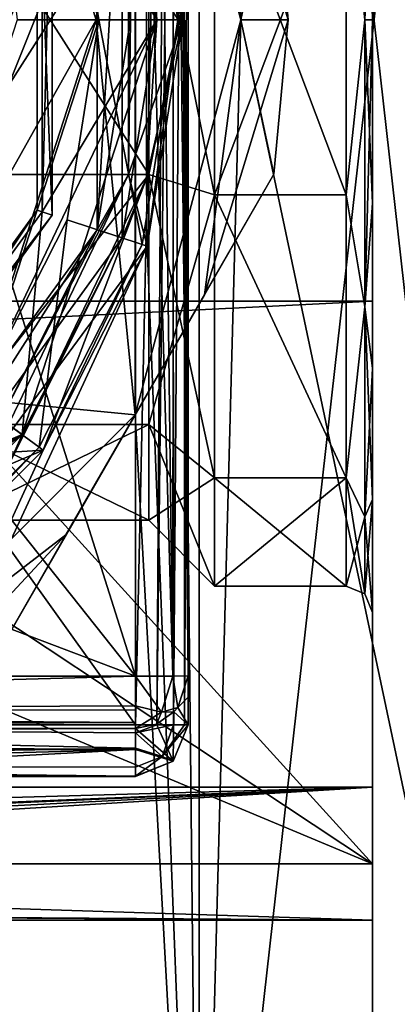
# Model space of a CAD drawing. Header units: millimetres. Extents: x -143 to 143, y -35 to 35.
# Tile 133 of 176: x 86 to 93, y -19 to 0. Entities that reach past the tile are written whole.
import ezdxf

# ---------------------------------------------------------------- set-up
doc = ezdxf.new("R2010")
doc.units = ezdxf.units.MM
doc.header["$LTSCALE"] = 65.185185
for name, color, linetype in [('102', 7, 'CONTINUOUS'), ('103', 7, 'CONTINUOUS'), ('23', 7, 'CONTINUOUS'), ('247', 7, 'CONTINUOUS'), ('248', 7, 'CONTINUOUS'), ('249', 7, 'CONTINUOUS'), ('250', 7, 'CONTINUOUS'), ('253', 7, 'CONTINUOUS'), ('254', 7, 'CONTINUOUS'), ('255', 7, 'CONTINUOUS'), ('256', 7, 'CONTINUOUS'), ('259', 7, 'CONTINUOUS'), ('291', 7, 'CONTINUOUS'), ('32', 7, 'CONTINUOUS'), ('327', 7, 'CONTINUOUS'), ('328', 7, 'CONTINUOUS'), ('329', 7, 'CONTINUOUS'), ('330', 7, 'CONTINUOUS'), ('333', 7, 'CONTINUOUS'), ('334', 7, 'CONTINUOUS'), ('357', 7, 'CONTINUOUS'), ('374', 7, 'CONTINUOUS'), ('378', 7, 'CONTINUOUS'), ('402', 7, 'CONTINUOUS'), ('410', 7, 'CONTINUOUS'), ('485', 7, 'CONTINUOUS'), ('486', 7, 'CONTINUOUS'), ('488', 7, 'CONTINUOUS'), ('489', 7, 'CONTINUOUS'), ('490', 7, 'CONTINUOUS'), ('492', 7, 'CONTINUOUS'), ('493', 7, 'CONTINUOUS'), ('494', 7, 'CONTINUOUS'), ('499', 7, 'CONTINUOUS'), ('505', 7, 'CONTINUOUS'), ('506', 7, 'CONTINUOUS'), ('507', 7, 'CONTINUOUS'), ('508', 7, 'CONTINUOUS'), ('509', 7, 'CONTINUOUS'), ('510', 7, 'CONTINUOUS'), ('635', 7, 'CONTINUOUS'), ('638', 7, 'CONTINUOUS'), ('641', 7, 'CONTINUOUS'), ('646', 7, 'CONTINUOUS'), ('647', 7, 'CONTINUOUS'), ('648', 7, 'CONTINUOUS'), ('649', 7, 'CONTINUOUS'), ('659', 7, 'CONTINUOUS'), ('668', 7, 'CONTINUOUS'), ('720', 7, 'CONTINUOUS'), ('721', 7, 'CONTINUOUS'), ('724', 7, 'CONTINUOUS'), ('725', 7, 'CONTINUOUS')]:
    doc.layers.add(name, color=color, linetype=linetype)

msp = doc.modelspace()

# ---------------------------------------------------------------- linework, layer by layer
at = {"layer": '102', "color": 7, "linetype": 'CONTINUOUS', "true_color": 0xe0f2ff}
for points in [[(88, -12.458, -23.9), (63.5, -12.458, -23.9), (63.5, -13.131, -23.64), (88, -12.458, -23.9)], [(88, -12.458, -23.9), (63.5, -13.131, -23.64), (88, -13.023, -23.725), (88, -12.458, -23.9)], [(88, -13.023, -23.725), (63.5, -13.131, -23.64), (88, -13.099, -23.668), (88, -13.023, -23.725)], [(63.5, -13.131, -23.64), (63.5, -13.165, -23.607), (88, -13.099, -23.668), (63.5, -13.131, -23.64)], [(88, -13.099, -23.668), (63.5, -13.165, -23.607), (88, -13.342, -23.367), (88, -13.099, -23.668)], [(63.5, -13.165, -23.607), (63.5, -13.454, -22.994), (88, -13.342, -23.367), (63.5, -13.165, -23.607)], [(88, -13.342, -23.367), (63.5, -13.454, -22.994), (88, -13.454, -22.994), (88, -13.342, -23.367)]]:
    msp.add_3dface(points, dxfattribs=at)
at = {"layer": '103', "color": 7, "linetype": 'CONTINUOUS', "true_color": 0xe0f2ff}
for points in [[(68.843, -13.381, -14.75), (88, -13.381, -14.75), (88, -13.536, -14.762), (68.843, -13.381, -14.75)], [(88, -13.83, -14.856), (68.843, -13.381, -14.75), (88, -13.536, -14.762), (88, -13.83, -14.856)], [(68.843, -13.381, -14.75), (88, -13.83, -14.856), (68.843, -14.144, -15.103), (68.843, -13.381, -14.75)], [(88, -13.83, -14.856), (88, -14.186, -15.156), (68.843, -14.144, -15.103), (88, -13.83, -14.856)], [(88, -14.357, -15.528), (88, -14.368, -15.912), (68.843, -14.144, -15.103), (88, -14.357, -15.528)], [(68.843, -14.144, -15.103), (88, -14.368, -15.912), (78.422, -14.368, -15.912), (68.843, -14.144, -15.103)], [(88, -14.186, -15.156), (88, -14.357, -15.528), (68.843, -14.144, -15.103), (88, -14.186, -15.156)]]:
    msp.add_3dface(points, dxfattribs=at)
at = {"layer": '23', "color": 7, "linetype": 'CONTINUOUS', "true_color": 0xe0f2ff}
for points in [[(68.843, 13.381, -14.75), (88, 13.381, -14.75), (88, -13.381, -14.75), (68.843, 13.381, -14.75)], [(68.843, -13.381, -14.75), (68.843, 13.381, -14.75), (88, -13.381, -14.75), (68.843, -13.381, -14.75)]]:
    msp.add_3dface(points, dxfattribs=at)
at = {"layer": '247', "color": 7, "linetype": 'CONTINUOUS', "true_color": 0xe0f2ff}
for points in [[(88.25, -2.936, 9.035), (84.5, 2.935, 9.035), (88.25, 2.936, 9.035), (88.25, -2.936, 9.035)], [(84.5, -2.935, 9.035), (84.5, 2.935, 9.035), (88.25, -2.936, 9.035), (84.5, -2.935, 9.035)], [(84.5, -7.685, 5.584), (84.5, -2.935, 9.035), (88.25, -2.936, 9.035), (84.5, -7.685, 5.584)], [(88.25, -7.686, 5.584), (84.5, -7.685, 5.584), (88.25, -2.936, 9.035), (88.25, -7.686, 5.584)], [(84.5, -9.5), (84.5, -7.685, 5.584), (88.25, -9.5), (84.5, -9.5)], [(88.25, -9.5), (84.5, -7.685, 5.584), (88.25, -7.686, 5.584), (88.25, -9.5)]]:
    msp.add_3dface(points, dxfattribs=at)
at = {"layer": '248', "color": 7, "linetype": 'CONTINUOUS', "true_color": 0xe0f2ff}
for points in [[(89.5, -3.322, 10.224), (88.25, 2.936, 9.035), (89.5, 3.322, 10.224), (89.5, -3.322, 10.224)], [(88.25, -2.936, 9.035), (88.25, 2.936, 9.035), (89.5, -3.322, 10.224), (88.25, -2.936, 9.035)], [(88.25, -7.686, 5.584), (88.25, -2.936, 9.035), (89.5, -8.697, 6.318), (88.25, -7.686, 5.584)], [(89.5, -8.697, 6.318), (88.25, -2.936, 9.035), (89.5, -3.322, 10.224), (89.5, -8.697, 6.318)], [(88.25, -9.5), (88.25, -7.686, 5.584), (89.5, -10.75), (88.25, -9.5)], [(89.5, -10.75), (88.25, -7.686, 5.584), (89.5, -8.697, 6.318), (89.5, -10.75)]]:
    msp.add_3dface(points, dxfattribs=at)
at = {"layer": '249', "color": 7, "linetype": 'CONTINUOUS', "true_color": 0xe0f2ff}
for points in [[(89.5, -3.322, 10.224), (89.5, 3.322, 10.224), (92, -3.322, 10.224), (89.5, -3.322, 10.224)], [(92, -3.322, 10.224), (89.5, 3.322, 10.224), (92, 3.322, 10.224), (92, -3.322, 10.224)], [(89.5, -8.697, 6.318), (89.5, -3.322, 10.224), (92, -8.697, 6.319), (89.5, -8.697, 6.318)], [(92, -8.697, 6.319), (89.5, -3.322, 10.224), (92, -3.322, 10.224), (92, -8.697, 6.319)], [(89.5, -10.75), (89.5, -8.697, 6.318), (92, -10.75), (89.5, -10.75)], [(92, -10.75), (89.5, -8.697, 6.318), (92, -8.697, 6.319), (92, -10.75)]]:
    msp.add_3dface(points, dxfattribs=at)
at = {"layer": '250', "color": 7, "linetype": 'CONTINUOUS', "true_color": 0xe0f2ff}
for points in [[(92.5, 17.093, -17.903), (92.5, 19.737, -5.54), (92.5, -17.093, -17.903), (92.5, 17.093, -17.903)], [(92.5, -17.093, -17.903), (92.5, 19.737, -5.54), (92.5, 3.479, -10.698), (92.5, -17.093, -17.903)], [(92.5, 16.022, -30.5), (92.5, 17.093, -17.903), (92.5, -16.022, -30.5), (92.5, 16.022, -30.5)], [(92.5, -16.022, -30.5), (92.5, 17.093, -17.903), (92.5, -17.093, -17.903), (92.5, -16.022, -30.5)], [(92.5, 5.339, 19.793), (92.5, -14.569, 14.422), (92.5, 14.569, 14.422), (92.5, 5.339, 19.793)], [(92.5, 14.569, 14.422), (92.5, -14.569, 14.422), (92.5, -3.479, 10.698), (92.5, 14.569, 14.422)], [(92.5, 3.479, 10.698), (92.5, 14.569, 14.422), (92.5, 0, 11.25), (92.5, 3.479, 10.698)], [(92.5, 0, 11.25), (92.5, 14.569, 14.422), (92.5, -3.479, 10.698), (92.5, 0, 11.25)], [(92.5, -5.339, 19.793), (92.5, -14.569, 14.422), (92.5, 5.339, 19.793), (92.5, -5.339, 19.793)], [(92.5, 0, -11.25), (92.5, -17.093, -17.903), (92.5, 3.479, -10.698), (92.5, 0, -11.25)], [(92.5, -3.479, -10.698), (92.5, -17.093, -17.903), (92.5, 0, -11.25), (92.5, -3.479, -10.698)], [(92.5, -6.618, -9.098), (92.5, -17.093, -17.903), (92.5, -3.479, -10.698), (92.5, -6.618, -9.098)], [(92.5, -14.569, 14.422), (92.5, -19.846, 5.138), (92.5, -3.479, 10.698), (92.5, -14.569, 14.422)], [(92.5, -3.479, 10.698), (92.5, -19.846, 5.138), (92.5, -6.618, 9.098), (92.5, -3.479, 10.698)], [(92.5, -9.107, -6.605), (92.5, -17.093, -17.903), (92.5, -6.618, -9.098), (92.5, -9.107, -6.605)], [(92.5, -6.618, 9.098), (92.5, -19.846, 5.138), (92.5, -9.107, 6.605), (92.5, -6.618, 9.098)], [(92.5, -19.737, -5.54), (92.5, -17.093, -17.903), (92.5, -9.107, -6.605), (92.5, -19.737, -5.54)], [(92.5, -11.25), (92.5, -19.737, -5.54), (92.5, -9.107, -6.605), (92.5, -11.25)], [(92.5, -9.107, 6.605), (92.5, -19.846, 5.138), (92.5, -11.25), (92.5, -9.107, 6.605)], [(92.5, -19.846, 5.138), (92.5, -19.737, -5.54), (92.5, -11.25), (92.5, -19.846, 5.138)]]:
    msp.add_3dface(points, dxfattribs=at)
at = {"layer": '253', "color": 7, "linetype": 'CONTINUOUS', "true_color": 0xe0f2ff}
for points in [[(88.25, 2.936, -9.035), (88.25, -2.936, -9.035), (89.5, 3.322, -10.224), (88.25, 2.936, -9.035)], [(89.5, 3.322, -10.224), (88.25, -2.936, -9.035), (89.5, -3.322, -10.224), (89.5, 3.322, -10.224)], [(88.25, -2.936, -9.035), (88.25, -7.686, -5.584), (89.5, -3.322, -10.224), (88.25, -2.936, -9.035)], [(89.5, -3.322, -10.224), (88.25, -7.686, -5.584), (89.5, -8.697, -6.318), (89.5, -3.322, -10.224)], [(88.25, -7.686, -5.584), (88.25, -9.5), (89.5, -8.697, -6.318), (88.25, -7.686, -5.584)], [(88.25, -9.5), (89.5, -10.75), (89.5, -8.697, -6.318), (88.25, -9.5)]]:
    msp.add_3dface(points, dxfattribs=at)
at = {"layer": '254', "color": 7, "linetype": 'CONTINUOUS', "true_color": 0xe0f2ff}
for points in [[(89.5, 3.322, -10.224), (89.5, -3.322, -10.224), (92, 3.322, -10.224), (89.5, 3.322, -10.224)], [(92, 3.322, -10.224), (89.5, -3.322, -10.224), (92, -3.322, -10.224), (92, 3.322, -10.224)], [(89.5, -3.322, -10.224), (89.5, -8.697, -6.318), (92, -8.697, -6.319), (89.5, -3.322, -10.224)], [(92, -3.322, -10.224), (89.5, -3.322, -10.224), (92, -8.697, -6.319), (92, -3.322, -10.224)], [(89.5, -10.75), (92, -10.75), (92, -8.697, -6.319), (89.5, -10.75)], [(89.5, -8.697, -6.318), (89.5, -10.75), (92, -8.697, -6.319), (89.5, -8.697, -6.318)]]:
    msp.add_3dface(points, dxfattribs=at)
at = {"layer": '255', "color": 7, "linetype": 'CONTINUOUS', "true_color": 0xe0f2ff}
for points in [[(92, 3.322, 10.224), (92.354, 5.448, 9.437), (92.354, 0, 10.896), (92, 3.322, 10.224)], [(92.5, 3.479, 10.698), (92.5, 0, 11.25), (92.354, 5.448, 9.437), (92.5, 3.479, 10.698)], [(92.354, 5.448, 9.437), (92.5, 0, 11.25), (92.354, 0, 10.896), (92.354, 5.448, 9.437)], [(92, -3.322, 10.224), (92, 3.322, 10.224), (92.354, 0, 10.896), (92, -3.322, 10.224)], [(92, -3.322, 10.224), (92.354, 0, 10.896), (92.354, -5.448, 9.437), (92, -3.322, 10.224)], [(92.5, 0, 11.25), (92.5, -3.479, 10.698), (92.354, 0, 10.896), (92.5, 0, 11.25)], [(92.354, 0, 10.896), (92.5, -3.479, 10.698), (92.354, -5.448, 9.437), (92.354, 0, 10.896)], [(92, -8.697, 6.319), (92, -3.322, 10.224), (92.354, -5.448, 9.437), (92, -8.697, 6.319)], [(92.5, -3.479, 10.698), (92.5, -6.618, 9.098), (92.354, -5.448, 9.437), (92.5, -3.479, 10.698)], [(92, -8.697, 6.319), (92.354, -5.448, 9.437), (92.354, -9.437, 5.448), (92, -8.697, 6.319)], [(92.5, -6.618, 9.098), (92.5, -9.107, 6.605), (92.354, -5.448, 9.437), (92.5, -6.618, 9.098)], [(92.354, -5.448, 9.437), (92.5, -9.107, 6.605), (92.354, -9.437, 5.448), (92.354, -5.448, 9.437)], [(92, -10.75), (92, -8.697, 6.319), (92.354, -10.896), (92, -10.75)], [(92, -8.697, 6.319), (92.354, -9.437, 5.448), (92.354, -10.896), (92, -8.697, 6.319)], [(92.5, -9.107, 6.605), (92.5, -11.25), (92.354, -9.437, 5.448), (92.5, -9.107, 6.605)], [(92.354, -9.437, 5.448), (92.5, -11.25), (92.354, -10.896), (92.354, -9.437, 5.448)]]:
    msp.add_3dface(points, dxfattribs=at)
at = {"layer": '256', "color": 7, "linetype": 'CONTINUOUS', "true_color": 0xe0f2ff}
for points in [[(92, 3.322, -10.224), (92.354, 0, -10.896), (92.354, 5.448, -9.437), (92, 3.322, -10.224)], [(92.354, 0, -10.896), (92.5, 3.479, -10.698), (92.354, 5.448, -9.437), (92.354, 0, -10.896)], [(92.5, 0, -11.25), (92.5, 3.479, -10.698), (92.354, 0, -10.896), (92.5, 0, -11.25)], [(92, 3.322, -10.224), (92, -3.322, -10.224), (92.354, 0, -10.896), (92, 3.322, -10.224)], [(92, -3.322, -10.224), (92.354, -5.448, -9.437), (92.354, 0, -10.896), (92, -3.322, -10.224)], [(92.5, -3.479, -10.698), (92.5, 0, -11.25), (92.354, -5.448, -9.437), (92.5, -3.479, -10.698)], [(92.354, -5.448, -9.437), (92.5, 0, -11.25), (92.354, 0, -10.896), (92.354, -5.448, -9.437)], [(92, -3.322, -10.224), (92, -8.697, -6.319), (92.354, -5.448, -9.437), (92, -3.322, -10.224)], [(92.5, -6.618, -9.098), (92.5, -3.479, -10.698), (92.354, -5.448, -9.437), (92.5, -6.618, -9.098)], [(92, -8.697, -6.319), (92.354, -9.437, -5.448), (92.354, -5.448, -9.437), (92, -8.697, -6.319)], [(92.354, -9.437, -5.448), (92.5, -6.618, -9.098), (92.354, -5.448, -9.437), (92.354, -9.437, -5.448)], [(92.5, -9.107, -6.605), (92.5, -6.618, -9.098), (92.354, -9.437, -5.448), (92.5, -9.107, -6.605)], [(92, -8.697, -6.319), (92, -10.75), (92.354, -9.437, -5.448), (92, -8.697, -6.319)], [(92.5, -11.25), (92.5, -9.107, -6.605), (92.354, -10.896), (92.5, -11.25)], [(92.354, -10.896), (92.5, -9.107, -6.605), (92.354, -9.437, -5.448), (92.354, -10.896)], [(92, -10.75), (92.354, -10.896), (92.354, -9.437, -5.448), (92, -10.75)]]:
    msp.add_3dface(points, dxfattribs=at)
at = {"layer": '259', "color": 7, "linetype": 'CONTINUOUS', "true_color": 0xe0f2ff}
for points in [[(92.5, 16.022, -30.5), (92.5, -16.022, -30.5), (83.581, -6.223, -30.5), (92.5, 16.022, -30.5)], [(85.6, 0, -30.5), (92.5, 16.022, -30.5), (83.581, -6.223, -30.5), (85.6, 0, -30.5)], [(92.5, 16.022, -30.5), (85.6, 0, -30.5), (83.581, 6.223, -30.5), (92.5, 16.022, -30.5)], [(83.581, -6.223, -30.5), (92.5, -16.022, -30.5), (81.235, -8.572, -30.5), (83.581, -6.223, -30.5)], [(81.235, -8.572, -30.5), (92.5, -16.022, -30.5), (78.278, -10.08, -30.5), (81.235, -8.572, -30.5)], [(92.5, -16.022, -30.5), (59.203, -16.022, -30.5), (78.278, -10.08, -30.5), (92.5, -16.022, -30.5)]]:
    msp.add_3dface(points, dxfattribs=at)
at = {"layer": '291', "color": 7, "linetype": 'CONTINUOUS', "true_color": 0xe0f2ff}
for points in [[(89, 13.381, -15.75), (89, 0.002, -22.9), (89, 0, -15.75), (89, 13.381, -15.75)], [(89, 0.002, -22.9), (89, -12.457, -22.9), (89, 0, -15.75), (89, 0.002, -22.9)], [(89, -12.858, -19.317), (89, -13.381, -15.75), (89, 0, -15.75), (89, -12.858, -19.317)], [(89, -12.457, -22.9), (89, -12.858, -19.317), (89, 0, -15.75), (89, -12.457, -22.9)]]:
    msp.add_3dface(points, dxfattribs=at)
at = {"layer": '32', "color": 7, "linetype": 'CONTINUOUS', "true_color": 0xe0f2ff}
for points in [[(84.05, 0, -23.9), (88, 12.458, -23.9), (82.321, 5.32, -23.9), (84.05, 0, -23.9)], [(88, -12.458, -23.9), (88, 12.458, -23.9), (84.05, 0, -23.9), (88, -12.458, -23.9)], [(82.321, -5.32, -23.9), (88, -12.458, -23.9), (84.05, 0, -23.9), (82.321, -5.32, -23.9)], [(77.796, -8.607, -23.9), (88, -12.458, -23.9), (82.321, -5.32, -23.9), (77.796, -8.607, -23.9)], [(63.5, -12.458, -23.9), (88, -12.458, -23.9), (77.796, -8.607, -23.9), (63.5, -12.458, -23.9)]]:
    msp.add_3dface(points, dxfattribs=at)
at = {"layer": '327', "color": 7, "linetype": 'CONTINUOUS', "true_color": 0xe0f2ff}
for points in [[(88, 12.458, -23.9), (88, -12.458, -23.9), (88.707, -12.458, -23.607), (88, 12.458, -23.9)], [(88.398, 12.458, -23.817), (88, 12.458, -23.9), (88.707, -12.458, -23.607), (88.398, 12.458, -23.817)], [(88.729, 12.458, -23.584), (88.398, 12.458, -23.817), (88.707, -12.458, -23.607), (88.729, 12.458, -23.584)], [(89, -12.457, -22.9), (88.729, 12.458, -23.584), (88.707, -12.458, -23.607), (89, -12.457, -22.9)], [(88.729, 12.458, -23.584), (89, -12.457, -22.9), (88.802, 12.458, -23.498), (88.729, 12.458, -23.584)], [(89, -12.457, -22.9), (89, 0.002, -22.9), (88.802, 12.458, -23.498), (89, -12.457, -22.9)]]:
    msp.add_3dface(points, dxfattribs=at)
at = {"layer": '328', "color": 7, "linetype": 'CONTINUOUS', "true_color": 0xe0f2ff}
for points in [[(89, -12.858, -19.317), (89, -12.457, -22.9), (88.802, -13.053, -22.956), (89, -12.858, -19.317)], [(89, -13.381, -15.75), (89, -12.858, -19.317), (88.802, -13.053, -22.956), (89, -13.381, -15.75)], [(88.729, -13.139, -22.964), (89, -13.381, -15.75), (88.802, -13.053, -22.956), (88.729, -13.139, -22.964)], [(88.729, -13.139, -22.964), (88.398, -13.371, -22.986), (88.712, -14.074, -15.864), (88.729, -13.139, -22.964)], [(89, -13.381, -15.75), (88.729, -13.139, -22.964), (88.712, -14.074, -15.864), (89, -13.381, -15.75)], [(88.398, -13.371, -22.986), (88, -13.454, -22.994), (88.712, -14.074, -15.864), (88.398, -13.371, -22.986)], [(88.712, -14.074, -15.864), (88, -13.454, -22.994), (88, -13.85, -19.445), (88.712, -14.074, -15.864)], [(88, -14.368, -15.912), (88.712, -14.074, -15.864), (88, -13.85, -19.445), (88, -14.368, -15.912)]]:
    msp.add_3dface(points, dxfattribs=at)
at = {"layer": '329', "color": 7, "linetype": 'CONTINUOUS', "true_color": 0xe0f2ff}
for points in [[(88, -13.381, -14.75), (88, 13.381, -14.75), (88.579, 13.381, -14.935), (88, -13.381, -14.75)], [(88, -13.381, -14.75), (88.579, 13.381, -14.935), (88.403, -13.381, -14.835), (88, -13.381, -14.75)], [(88.579, 13.381, -14.935), (88.705, 13.381, -15.041), (88.403, -13.381, -14.835), (88.579, 13.381, -14.935)], [(88.403, -13.381, -14.835), (88.705, 13.381, -15.041), (88.719, -13.381, -15.055), (88.403, -13.381, -14.835)], [(88.705, 13.381, -15.041), (88.923, 13.381, -15.366), (88.719, -13.381, -15.055), (88.705, 13.381, -15.041)], [(88.719, -13.381, -15.055), (88.923, 13.381, -15.366), (88.928, -13.381, -15.377), (88.719, -13.381, -15.055)], [(88.923, 13.381, -15.366), (89, 13.381, -15.75), (88.928, -13.381, -15.377), (88.923, 13.381, -15.366)], [(89, 13.381, -15.75), (89, 0, -15.75), (88.928, -13.381, -15.377), (89, 13.381, -15.75)], [(89, 0, -15.75), (89, -13.381, -15.75), (88.928, -13.381, -15.377), (89, 0, -15.75)]]:
    msp.add_3dface(points, dxfattribs=at)
at = {"layer": '330', "color": 7, "linetype": 'CONTINUOUS', "true_color": 0xe0f2ff}
for points in [[(88, -13.536, -14.762), (88, -13.381, -14.75), (88.403, -13.381, -14.835), (88, -13.536, -14.762)], [(88, -13.536, -14.762), (88.403, -13.381, -14.835), (88.719, -13.381, -15.055), (88, -13.536, -14.762)], [(88, -13.536, -14.762), (88.719, -13.381, -15.055), (88.503, -13.984, -15.13), (88, -13.536, -14.762)], [(89, -13.381, -15.75), (88.712, -14.074, -15.864), (88.503, -13.984, -15.13), (89, -13.381, -15.75)], [(88.928, -13.381, -15.377), (89, -13.381, -15.75), (88.503, -13.984, -15.13), (88.928, -13.381, -15.377)], [(88.719, -13.381, -15.055), (88.928, -13.381, -15.377), (88.503, -13.984, -15.13), (88.719, -13.381, -15.055)], [(88, -13.83, -14.856), (88, -13.536, -14.762), (88.503, -13.984, -15.13), (88, -13.83, -14.856)], [(88, -14.186, -15.156), (88, -13.83, -14.856), (88.503, -13.984, -15.13), (88, -14.186, -15.156)], [(88, -14.357, -15.528), (88, -14.186, -15.156), (88.503, -13.984, -15.13), (88, -14.357, -15.528)], [(88.712, -14.074, -15.864), (88, -14.357, -15.528), (88.503, -13.984, -15.13), (88.712, -14.074, -15.864)], [(88, -14.368, -15.912), (88, -14.357, -15.528), (88.712, -14.074, -15.864), (88, -14.368, -15.912)]]:
    msp.add_3dface(points, dxfattribs=at)
at = {"layer": '333', "color": 7, "linetype": 'CONTINUOUS', "true_color": 0xe0f2ff}
for points in [[(-92.5, -17.093, -17.903), (-92.5, -16.022, -30.5), (92.5, -17.093, -17.903), (-92.5, -17.093, -17.903)], [(92.5, -17.093, -17.903), (-92.5, -16.022, -30.5), (-59.203, -16.022, -30.5), (92.5, -17.093, -17.903)], [(59.203, -16.022, -30.5), (92.5, -17.093, -17.903), (-59.203, -16.022, -30.5), (59.203, -16.022, -30.5)], [(92.5, -16.022, -30.5), (92.5, -17.093, -17.903), (59.203, -16.022, -30.5), (92.5, -16.022, -30.5)], [(-92.5, -17.093, -17.903), (92.5, -17.093, -17.903), (92.5, -19.737, -5.54), (-92.5, -17.093, -17.903)], [(-92.5, -17.093, -17.903), (92.5, -19.737, -5.54), (2.808, -18.878, -8.814), (-92.5, -17.093, -17.903)]]:
    msp.add_3dface(points, dxfattribs=at)
at = {"layer": '334', "color": 7, "linetype": 'CONTINUOUS', "true_color": 0xe0f2ff}
for points in [[(-92.5, 5.339, 19.793), (-92.5, -5.339, 19.793), (92.5, 5.339, 19.793), (-92.5, 5.339, 19.793)], [(-92.5, -5.339, 19.793), (92.5, -5.339, 19.793), (92.5, 5.339, 19.793), (-92.5, -5.339, 19.793)], [(-92.5, -5.339, 19.793), (-92.5, -14.569, 14.422), (92.5, -5.339, 19.793), (-92.5, -5.339, 19.793)], [(-92.5, -14.569, 14.422), (92.5, -14.569, 14.422), (92.5, -5.339, 19.793), (-92.5, -14.569, 14.422)], [(-92.5, -14.569, 14.422), (-92.5, -19.846, 5.138), (92.5, -14.569, 14.422), (-92.5, -14.569, 14.422)], [(92.5, -14.569, 14.422), (-92.5, -19.846, 5.138), (-2.756, -18.501, 8.83), (92.5, -14.569, 14.422)], [(92.5, -14.569, 14.422), (-2.756, -18.501, 8.83), (2.756, -18.501, 8.83), (92.5, -14.569, 14.422)], [(92.5, -14.569, 14.422), (2.756, -18.501, 8.83), (5.378, -19.069, 7.526), (92.5, -14.569, 14.422)], [(92.5, -14.569, 14.422), (5.378, -19.069, 7.526), (7.509, -19.776, 5.401), (92.5, -14.569, 14.422)], [(92.5, -19.846, 5.138), (92.5, -14.569, 14.422), (7.509, -19.776, 5.401), (92.5, -19.846, 5.138)]]:
    msp.add_3dface(points, dxfattribs=at)
at = {"layer": '357', "color": 7, "linetype": 'CONTINUOUS', "true_color": 0xe0f2ff}
for points in [[(88, -12.458, -23.9), (88, -13.023, -23.725), (88.492, -13.141, -23.44), (88, -12.458, -23.9)], [(88.707, -12.458, -23.607), (88, -12.458, -23.9), (88.492, -13.141, -23.44), (88.707, -12.458, -23.607)], [(88.802, -13.053, -22.956), (88.707, -12.458, -23.607), (88.492, -13.141, -23.44), (88.802, -13.053, -22.956)], [(89, -12.457, -22.9), (88.707, -12.458, -23.607), (88.802, -13.053, -22.956), (89, -12.457, -22.9)], [(88, -13.023, -23.725), (88, -13.099, -23.668), (88, -13.342, -23.367), (88, -13.023, -23.725)], [(88, -13.023, -23.725), (88, -13.342, -23.367), (88, -13.454, -22.994), (88, -13.023, -23.725)], [(88, -13.023, -23.725), (88, -13.454, -22.994), (88.492, -13.141, -23.44), (88, -13.023, -23.725)], [(88.729, -13.139, -22.964), (88.802, -13.053, -22.956), (88.492, -13.141, -23.44), (88.729, -13.139, -22.964)], [(88, -13.454, -22.994), (88.398, -13.371, -22.986), (88.492, -13.141, -23.44), (88, -13.454, -22.994)], [(88.398, -13.371, -22.986), (88.729, -13.139, -22.964), (88.492, -13.141, -23.44), (88.398, -13.371, -22.986)]]:
    msp.add_3dface(points, dxfattribs=at)
at = {"layer": '374', "color": 7, "linetype": 'CONTINUOUS', "true_color": 0xe0f2ff}
for points in [[(86.413, 3.708, -43.7), (86.413, -3.708, -43.7), (86.413, 3.708, -45.7), (86.413, 3.708, -43.7)], [(86.413, 3.708, -45.7), (86.413, -3.708, -43.7), (86.413, -3.708, -45.7), (86.413, 3.708, -45.7)], [(86.413, -3.708, -43.7), (82.053, -9.708, -43.7), (86.413, -3.708, -45.7), (86.413, -3.708, -43.7)], [(86.413, -3.708, -45.7), (82.053, -9.708, -43.7), (82.053, -9.708, -45.7), (86.413, -3.708, -45.7)]]:
    msp.add_3dface(points, dxfattribs=at)
at = {"layer": '378', "color": 7, "linetype": 'CONTINUOUS', "true_color": 0xe0f2ff}
for points in [[(86.127, -3.615, -46), (81.877, -9.466, -46), (86.127, 3.615, -46), (86.127, -3.615, -46)], [(86.127, 3.615, -46), (81.877, -9.466, -46), (83.821, -2.866, -46), (86.127, 3.615, -46)], [(83.821, 2.866, -46), (86.127, 3.615, -46), (83.821, -2.866, -46), (83.821, 2.866, -46)]]:
    msp.add_3dface(points, dxfattribs=at)
at = {"layer": '402', "color": 7, "linetype": 'CONTINUOUS', "true_color": 0xe0f2ff}
for points in [[(86.413, -3.708, -43.7), (86.413, 3.708, -43.7), (86.222, -3.646, -43.5), (86.413, -3.708, -43.7)], [(86.222, -3.646, -43.5), (86.413, 3.708, -43.7), (86.222, 3.646, -43.5), (86.222, -3.646, -43.5)], [(81.936, -9.546, -43.5), (86.413, -3.708, -43.7), (86.222, -3.646, -43.5), (81.936, -9.546, -43.5)], [(82.053, -9.708, -43.7), (86.413, -3.708, -43.7), (81.936, -9.546, -43.5), (82.053, -9.708, -43.7)]]:
    msp.add_3dface(points, dxfattribs=at)
at = {"layer": '410', "color": 7, "linetype": 'CONTINUOUS', "true_color": 0xe0f2ff}
for points in [[(86.413, 3.708, -45.7), (86.413, -3.708, -45.7), (86.127, 3.615, -46), (86.413, 3.708, -45.7)], [(86.413, -3.708, -45.7), (86.127, -3.615, -46), (86.127, 3.615, -46), (86.413, -3.708, -45.7)], [(82.053, -9.708, -45.7), (81.877, -9.466, -46), (86.127, -3.615, -46), (82.053, -9.708, -45.7)], [(86.413, -3.708, -45.7), (82.053, -9.708, -45.7), (86.127, -3.615, -46), (86.413, -3.708, -45.7)]]:
    msp.add_3dface(points, dxfattribs=at)
at = {"layer": '485', "color": 7, "linetype": 'CONTINUOUS', "true_color": 0xe0f2ff}
for points in [[(90.627, 2.933, -53.98), (90.627, 2.933, -41.02), (90.9, 0, -41.02), (90.627, 2.933, -53.98)], [(90.9, 0, -53.98), (90.627, 2.933, -53.98), (90.9, 0, -41.02), (90.9, 0, -53.98)], [(90.627, -2.933, -53.98), (90.9, 0, -53.98), (90.627, -2.933, -41.02), (90.627, -2.933, -53.98)], [(90.627, -2.933, -41.02), (90.9, 0, -53.98), (90.9, 0, -41.02), (90.627, -2.933, -41.02)]]:
    msp.add_3dface(points, dxfattribs=at)
at = {"layer": '486', "color": 7, "linetype": 'CONTINUOUS', "true_color": 0xe0f2ff}
for points in [[(87.25, 0, -40.5), (87.99, 7.5, -40.5), (84.91, 7.2, -40.5), (87.25, 0, -40.5)], [(87.99, -7.5, -40.5), (87.99, 7.5, -40.5), (87.25, 0, -40.5), (87.99, -7.5, -40.5)], [(87.99, 7.5, -40.5), (87.99, -7.5, -40.5), (90, 0, -40.5), (87.99, 7.5, -40.5)], [(84.91, -7.2, -40.5), (87.99, -7.5, -40.5), (87.25, 0, -40.5), (84.91, -7.2, -40.5)], [(82.5, -12.99, -40.5), (87.99, -7.5, -40.5), (84.91, -7.2, -40.5), (82.5, -12.99, -40.5)]]:
    msp.add_3dface(points, dxfattribs=at)
at = {"layer": '488', "color": 7, "linetype": 'CONTINUOUS', "true_color": 0xe0f2ff}
for points in [[(88.4, 0, -43.5), (86.222, 3.646, -43.5), (85.841, 7.876, -43.5), (88.4, 0, -43.5)], [(86.222, -3.646, -43.5), (86.222, 3.646, -43.5), (88.4, 0, -43.5), (86.222, -3.646, -43.5)], [(86.222, -3.646, -43.5), (88.4, 0, -43.5), (85.841, -7.876, -43.5), (86.222, -3.646, -43.5)], [(81.936, -9.546, -43.5), (86.222, -3.646, -43.5), (85.841, -7.876, -43.5), (81.936, -9.546, -43.5)], [(79.141, -12.744, -43.5), (81.936, -9.546, -43.5), (85.841, -7.876, -43.5), (79.141, -12.744, -43.5)]]:
    msp.add_3dface(points, dxfattribs=at)
at = {"layer": '489', "color": 7, "linetype": 'CONTINUOUS', "true_color": 0xe0f2ff}
for points in [[(86.698, -3.801, -53), (84.951, -7.23, -53), (87.3, 0, -46.635), (86.698, -3.801, -53)], [(87.3, 0, -46.635), (84.951, -7.23, -53), (84.951, -7.23, -46.635), (87.3, 0, -46.635)], [(87.3, 0, -53), (86.698, -3.801, -53), (87.3, 0, -46.635), (87.3, 0, -53)]]:
    msp.add_3dface(points, dxfattribs=at)
at = {"layer": '490', "color": 7, "linetype": 'CONTINUOUS', "true_color": 0xe0f2ff}
for points in [[(88.125, 4.264, -54.5), (88.22, 4.295, -54.5), (88.8, 0, -54.5), (88.125, 4.264, -54.5)], [(88.22, 4.295, -54.5), (88.9, 0, -54.5), (88.8, 0, -54.5), (88.22, 4.295, -54.5)], [(88.8, 0, -54.5), (88.22, -4.295, -54.5), (88.125, -4.264, -54.5), (88.8, 0, -54.5)], [(88.9, 0, -54.5), (88.22, -4.295, -54.5), (88.8, 0, -54.5), (88.9, 0, -54.5)], [(88.125, -4.264, -54.5), (86.245, -8.17, -54.5), (86.164, -8.111, -54.5), (88.125, -4.264, -54.5)], [(88.22, -4.295, -54.5), (86.245, -8.17, -54.5), (88.125, -4.264, -54.5), (88.22, -4.295, -54.5)], [(86.164, -8.111, -54.5), (83.17, -11.245, -54.5), (83.111, -11.164, -54.5), (86.164, -8.111, -54.5)], [(86.245, -8.17, -54.5), (83.17, -11.245, -54.5), (86.164, -8.111, -54.5), (86.245, -8.17, -54.5)]]:
    msp.add_3dface(points, dxfattribs=at)
at = {"layer": '492', "color": 7, "linetype": 'CONTINUOUS', "true_color": 0xe0f2ff}
for points in [[(87.3, 0, -53), (87.3, 0, -46.635), (84.951, 7.23, -46.635), (87.3, 0, -53)], [(86.698, 3.801, -53), (87.3, 0, -53), (84.951, 7.23, -46.635), (86.698, 3.801, -53)]]:
    msp.add_3dface(points, dxfattribs=at)
at = {"layer": '493', "color": 7, "linetype": 'CONTINUOUS', "true_color": 0xe0f2ff}
for points in [[(88.125, 4.264, -54.5), (88.8, 0, -54.5), (86.698, 3.801, -53), (88.125, 4.264, -54.5)], [(88.8, 0, -54.5), (87.3, 0, -53), (86.698, 3.801, -53), (88.8, 0, -54.5)]]:
    msp.add_3dface(points, dxfattribs=at)
at = {"layer": '494', "color": 7, "linetype": 'CONTINUOUS', "true_color": 0xe0f2ff}
for points in [[(86.698, -3.801, -53), (87.3, 0, -53), (88.125, -4.264, -54.5), (86.698, -3.801, -53)], [(87.3, 0, -53), (88.8, 0, -54.5), (88.125, -4.264, -54.5), (87.3, 0, -53)], [(84.951, -7.23, -53), (86.698, -3.801, -53), (86.164, -8.111, -54.5), (84.951, -7.23, -53)], [(86.698, -3.801, -53), (88.125, -4.264, -54.5), (86.164, -8.111, -54.5), (86.698, -3.801, -53)], [(84.951, -7.23, -53), (86.164, -8.111, -54.5), (83.111, -11.164, -54.5), (84.951, -7.23, -53)]]:
    msp.add_3dface(points, dxfattribs=at)
at = {"layer": '499', "color": 7, "linetype": 'CONTINUOUS', "true_color": 0xe0f2ff}
for points in [[(90.627, -2.933, -53.98), (90.627, -2.933, -41.02), (85.354, -12.067, -53.98), (90.627, -2.933, -53.98)], [(86.674, -9.779, -54.368), (90.627, -2.933, -53.98), (85.354, -12.067, -53.98), (86.674, -9.779, -54.368)], [(85.354, -12.067, -53.98), (90.627, -2.933, -41.02), (85.354, -12.067, -41.02), (85.354, -12.067, -53.98)], [(85.354, -12.067, -41.02), (90.627, -2.933, -41.02), (89.306, -5.222, -40.632), (85.354, -12.067, -41.02)], [(89.306, -5.222, -54.368), (90.627, -2.933, -53.98), (86.674, -9.779, -54.368), (89.306, -5.222, -54.368)], [(86.674, -9.779, -40.632), (85.354, -12.067, -41.02), (89.306, -5.222, -40.632), (86.674, -9.779, -40.632)], [(87.99, -7.5, -40.5), (86.674, -9.779, -40.632), (89.306, -5.222, -40.632), (87.99, -7.5, -40.5)], [(87.99, -7.5, -54.5), (89.306, -5.222, -54.368), (86.674, -9.779, -54.368), (87.99, -7.5, -54.5)]]:
    msp.add_3dface(points, dxfattribs=at)
at = {"layer": '505', "color": 7, "linetype": 'CONTINUOUS', "true_color": 0xe0f2ff}
for points in [[(85.841, -7.876, -43.5), (88.4, 0, -43.5), (85.841, -7.876, -46), (85.841, -7.876, -43.5)], [(85.841, -7.876, -46), (88.4, 0, -43.5), (88.4, 0, -46), (85.841, -7.876, -46)], [(79.141, -12.744, -43.5), (85.841, -7.876, -43.5), (79.141, -12.744, -46), (79.141, -12.744, -43.5)], [(79.141, -12.744, -46), (85.841, -7.876, -43.5), (85.841, -7.876, -46), (79.141, -12.744, -46)]]:
    msp.add_3dface(points, dxfattribs=at)
at = {"layer": '506', "color": 7, "linetype": 'CONTINUOUS', "true_color": 0xe0f2ff}
for points in [[(87.3, 0, -46.635), (84.951, -7.23, -46.635), (88.4, 0, -46), (87.3, 0, -46.635)], [(84.951, -7.23, -46.635), (85.841, -7.876, -46), (88.4, 0, -46), (84.951, -7.23, -46.635)], [(84.951, -7.23, -46.635), (78.801, -11.698, -46.635), (85.841, -7.876, -46), (84.951, -7.23, -46.635)], [(78.801, -11.698, -46.635), (79.141, -12.744, -46), (85.841, -7.876, -46), (78.801, -11.698, -46.635)]]:
    msp.add_3dface(points, dxfattribs=at)
at = {"layer": '507', "color": 7, "linetype": 'CONTINUOUS', "true_color": 0xe0f2ff}
for points in [[(88.4, 0, -43.5), (85.841, 7.876, -43.5), (88.4, 0, -46), (88.4, 0, -43.5)], [(88.4, 0, -46), (85.841, 7.876, -43.5), (85.841, 7.876, -46), (88.4, 0, -46)]]:
    msp.add_3dface(points, dxfattribs=at)
at = {"layer": '508', "color": 7, "linetype": 'CONTINUOUS', "true_color": 0xe0f2ff}
for points in [[(84.951, 7.23, -46.635), (87.3, 0, -46.635), (85.841, 7.876, -46), (84.951, 7.23, -46.635)], [(87.3, 0, -46.635), (88.4, 0, -46), (85.841, 7.876, -46), (87.3, 0, -46.635)]]:
    msp.add_3dface(points, dxfattribs=at)
at = {"layer": '509', "color": 7, "linetype": 'CONTINUOUS', "true_color": 0xe0f2ff}
msp.add_3dface([(87.25, 0, -40.5), (84.91, 7.2, -40.5), (85.75, 0, -42), (87.25, 0, -40.5)], dxfattribs=at)
at = {"layer": '510', "color": 7, "linetype": 'CONTINUOUS', "true_color": 0xe0f2ff}
for points in [[(84.91, -7.2, -40.5), (87.25, 0, -40.5), (83.697, -6.319, -42), (84.91, -7.2, -40.5)], [(87.25, 0, -40.5), (85.75, 0, -42), (83.697, -6.319, -42), (87.25, 0, -40.5)]]:
    msp.add_3dface(points, dxfattribs=at)
at = {"layer": '635', "color": 7, "linetype": 'CONTINUOUS', "true_color": 0xe0f2ff}
for points in [[(88.219, 4.297, -55), (89.205, 29.509, -55), (88.9, 0, -55), (88.219, 4.297, -55)], [(89.205, 29.509, -55), (89.205, -29.509, -55), (88.9, 0, -55), (89.205, 29.509, -55)], [(95.416, 25.607, -55), (89.205, -29.509, -55), (89.205, 29.509, -55), (95.416, 25.607, -55)], [(95.416, -25.607, -55), (89.205, -29.509, -55), (95.416, 25.607, -55), (95.416, -25.607, -55)], [(88.9, 0, -55), (89.205, -29.509, -55), (88.219, -4.297, -55), (88.9, 0, -55)], [(89.205, -29.509, -55), (75, -32.75, -55), (88.219, -4.297, -55), (89.205, -29.509, -55)], [(88.219, -4.297, -55), (75, -32.75, -55), (86.243, -8.173, -55), (88.219, -4.297, -55)], [(86.243, -8.173, -55), (75, -32.75, -55), (83.166, -11.248, -55), (86.243, -8.173, -55)]]:
    msp.add_3dface(points, dxfattribs=at)
at = {"layer": '638', "color": 7, "linetype": 'CONTINUOUS', "true_color": 0xe0f2ff}
for points in [[(87.744, 4.141, -59), (87.744, -4.141, -59), (87.269, -3.986, -59), (87.744, 4.141, -59)], [(87.269, 3.986, -59), (87.744, 4.141, -59), (87.269, -3.986, -59), (87.269, 3.986, -59)], [(87.269, -3.986, -59), (82.876, -10.841, -59), (82.582, -10.436, -59), (87.269, -3.986, -59)], [(87.744, -4.141, -59), (82.876, -10.841, -59), (87.269, -3.986, -59), (87.744, -4.141, -59)]]:
    msp.add_3dface(points, dxfattribs=at)
at = {"layer": '641', "color": 7, "linetype": 'CONTINUOUS', "true_color": 0xe0f2ff}
for points in [[(89.205, 29.509, -54.5), (87.99, 7.5, -54.5), (90, 0, -54.5), (89.205, 29.509, -54.5)], [(95.416, 25.607, -54.5), (89.205, 29.509, -54.5), (95.416, -25.607, -54.5), (95.416, 25.607, -54.5)], [(95.416, -25.607, -54.5), (89.205, 29.509, -54.5), (90, 0, -54.5), (95.416, -25.607, -54.5)], [(87.99, -7.5, -54.5), (89.205, -29.509, -54.5), (90, 0, -54.5), (87.99, -7.5, -54.5)], [(89.205, -29.509, -54.5), (95.416, -25.607, -54.5), (90, 0, -54.5), (89.205, -29.509, -54.5)], [(89.205, -29.509, -54.5), (87.99, -7.5, -54.5), (82.5, -12.99, -54.5), (89.205, -29.509, -54.5)], [(75, -15, -54.5), (89.205, -29.509, -54.5), (82.5, -12.99, -54.5), (75, -15, -54.5)], [(75, -15, -54.5), (75, -32.75, -54.5), (89.205, -29.509, -54.5), (75, -15, -54.5)]]:
    msp.add_3dface(points, dxfattribs=at)
at = {"layer": '646', "color": 7, "linetype": 'CONTINUOUS', "true_color": 0xe0f2ff}
for points in [[(87.744, 4.141, -55.5), (88.207, 3.014, -55.146), (88.4, 0, -55.5), (87.744, 4.141, -55.5)], [(88.219, 4.297, -55), (88.9, 0, -55), (88.207, 3.014, -55.146), (88.219, 4.297, -55)], [(88.207, 3.014, -55.146), (88.9, 0, -55), (88.207, -3.014, -55.146), (88.207, 3.014, -55.146)], [(88.207, 3.014, -55.146), (88.207, -3.014, -55.146), (88.4, 0, -55.5), (88.207, 3.014, -55.146)], [(88.4, 0, -55.5), (88.207, -3.014, -55.146), (87.744, -4.141, -55.5), (88.4, 0, -55.5)], [(88.9, 0, -55), (88.219, -4.297, -55), (88.207, -3.014, -55.146), (88.9, 0, -55)], [(88.207, -3.014, -55.146), (86.243, -8.173, -55), (85.591, -8.446, -55.146), (88.207, -3.014, -55.146)], [(88.207, -3.014, -55.146), (85.591, -8.446, -55.146), (87.744, -4.141, -55.5), (88.207, -3.014, -55.146)], [(88.219, -4.297, -55), (86.243, -8.173, -55), (88.207, -3.014, -55.146), (88.219, -4.297, -55)], [(87.744, -4.141, -55.5), (85.591, -8.446, -55.146), (85.841, -7.876, -55.5), (87.744, -4.141, -55.5)], [(85.841, -7.876, -55.5), (85.591, -8.446, -55.146), (82.876, -10.841, -55.5), (85.841, -7.876, -55.5)], [(86.243, -8.173, -55), (83.166, -11.248, -55), (85.591, -8.446, -55.146), (86.243, -8.173, -55)]]:
    msp.add_3dface(points, dxfattribs=at)
at = {"layer": '647', "color": 7, "linetype": 'CONTINUOUS', "true_color": 0xe0f2ff}
for points in [[(87.744, -4.141, -59), (87.744, 4.141, -59), (87.744, -4.141, -55.5), (87.744, -4.141, -59)], [(87.744, 4.141, -59), (87.744, 4.141, -55.5), (88.4, 0, -55.5), (87.744, 4.141, -59)], [(87.744, 4.141, -59), (88.4, 0, -55.5), (87.744, -4.141, -55.5), (87.744, 4.141, -59)], [(82.876, -10.841, -59), (87.744, -4.141, -59), (82.876, -10.841, -55.5), (82.876, -10.841, -59)], [(87.744, -4.141, -59), (85.841, -7.876, -55.5), (82.876, -10.841, -55.5), (87.744, -4.141, -59)], [(87.744, -4.141, -59), (87.744, -4.141, -55.5), (85.841, -7.876, -55.5), (87.744, -4.141, -59)]]:
    msp.add_3dface(points, dxfattribs=at)
at = {"layer": '648', "color": 7, "linetype": 'CONTINUOUS', "true_color": 0xe0f2ff}
for points in [[(87.269, 3.986, -59), (87.269, -3.986, -59), (87.269, 3.986, -55.5), (87.269, 3.986, -59)], [(87.269, 3.986, -55.5), (87.269, -3.986, -59), (87.9, 0, -55.5), (87.269, 3.986, -55.5)], [(87.9, 0, -55.5), (87.269, -3.986, -59), (87.269, -3.986, -55.5), (87.9, 0, -55.5)], [(87.269, -3.986, -59), (82.582, -10.436, -59), (85.436, -7.582, -55.5), (87.269, -3.986, -59)], [(87.269, -3.986, -55.5), (87.269, -3.986, -59), (85.436, -7.582, -55.5), (87.269, -3.986, -55.5)]]:
    msp.add_3dface(points, dxfattribs=at)
at = {"layer": '649', "color": 7, "linetype": 'CONTINUOUS', "true_color": 0xe0f2ff}
for points in [[(88.9, 0, -54.5), (88.22, 4.295, -54.5), (87.862, 2.936, -54.793), (88.9, 0, -54.5)], [(87.269, 3.986, -55.5), (87.9, 0, -55.5), (87.862, 2.936, -54.793), (87.269, 3.986, -55.5)], [(87.862, -2.936, -54.793), (88.9, 0, -54.5), (87.862, 2.936, -54.793), (87.862, -2.936, -54.793)], [(87.9, 0, -55.5), (87.862, -2.936, -54.793), (87.862, 2.936, -54.793), (87.9, 0, -55.5)], [(87.9, 0, -55.5), (87.269, -3.986, -55.5), (87.862, -2.936, -54.793), (87.9, 0, -55.5)], [(88.22, -4.295, -54.5), (88.9, 0, -54.5), (87.862, -2.936, -54.793), (88.22, -4.295, -54.5)], [(85.315, -8.226, -54.793), (88.22, -4.295, -54.5), (87.862, -2.936, -54.793), (85.315, -8.226, -54.793)], [(85.436, -7.582, -55.5), (85.315, -8.226, -54.793), (87.862, -2.936, -54.793), (85.436, -7.582, -55.5)], [(87.269, -3.986, -55.5), (85.436, -7.582, -55.5), (87.862, -2.936, -54.793), (87.269, -3.986, -55.5)], [(86.245, -8.17, -54.5), (88.22, -4.295, -54.5), (85.315, -8.226, -54.793), (86.245, -8.17, -54.5)], [(83.17, -11.245, -54.5), (86.245, -8.17, -54.5), (85.315, -8.226, -54.793), (83.17, -11.245, -54.5)]]:
    msp.add_3dface(points, dxfattribs=at)
at = {"layer": '659', "color": 7, "linetype": 'CONTINUOUS', "true_color": 0xe0f2ff}
for points in [[(-20.965, -13.594, -21.607), (48.857, -13.594, -21.607), (88, -13.454, -22.994), (-20.965, -13.594, -21.607)], [(63.5, -13.454, -22.994), (-20.965, -13.594, -21.607), (88, -13.454, -22.994), (63.5, -13.454, -22.994)], [(88, -13.454, -22.994), (48.857, -13.594, -21.607), (49.14, -13.596, -21.587), (88, -13.454, -22.994)], [(49.417, -13.602, -21.528), (88, -13.454, -22.994), (49.14, -13.596, -21.587), (49.417, -13.602, -21.528)], [(88, -13.454, -22.994), (49.417, -13.602, -21.528), (88, -13.85, -19.445), (88, -13.454, -22.994)], [(49.417, -13.602, -21.528), (59.157, -13.947, -18.712), (88, -13.85, -19.445), (49.417, -13.602, -21.528)], [(59.157, -13.947, -18.712), (68.843, -14.368, -15.912), (88, -13.85, -19.445), (59.157, -13.947, -18.712)], [(68.843, -14.368, -15.912), (78.422, -14.368, -15.912), (88, -13.85, -19.445), (68.843, -14.368, -15.912)], [(78.422, -14.368, -15.912), (88, -14.368, -15.912), (88, -13.85, -19.445), (78.422, -14.368, -15.912)]]:
    msp.add_3dface(points, dxfattribs=at)
at = {"layer": '668', "color": 7, "linetype": 'CONTINUOUS', "true_color": 0xe0f2ff}
for points in [[(84.5, 2.935, -9.035), (84.5, -2.935, -9.035), (88.25, 2.936, -9.035), (84.5, 2.935, -9.035)], [(84.5, -2.935, -9.035), (88.25, -2.936, -9.035), (88.25, 2.936, -9.035), (84.5, -2.935, -9.035)], [(84.5, -2.935, -9.035), (84.5, -7.685, -5.584), (88.25, -2.936, -9.035), (84.5, -2.935, -9.035)], [(84.5, -7.685, -5.584), (88.25, -7.686, -5.584), (88.25, -2.936, -9.035), (84.5, -7.685, -5.584)], [(84.5, -7.685, -5.584), (84.5, -9.5), (88.25, -7.686, -5.584), (84.5, -7.685, -5.584)], [(84.5, -9.5), (88.25, -9.5), (88.25, -7.686, -5.584), (84.5, -9.5)]]:
    msp.add_3dface(points, dxfattribs=at)
at = {"layer": '720', "color": 7, "linetype": 'CONTINUOUS', "true_color": 0xe0f2ff}
for points in [[(87.99, 7.5, -54.5), (89.306, 5.221, -54.368), (90, 0, -54.5), (87.99, 7.5, -54.5)], [(90.627, 2.933, -53.98), (90.9, 0, -53.98), (89.306, 5.221, -54.368), (90.627, 2.933, -53.98)], [(89.306, 5.221, -54.368), (90.9, 0, -53.98), (90, 0, -54.5), (89.306, 5.221, -54.368)], [(89.306, -5.222, -54.368), (87.99, -7.5, -54.5), (90, 0, -54.5), (89.306, -5.222, -54.368)], [(90.627, -2.933, -53.98), (89.306, -5.222, -54.368), (90, 0, -54.5), (90.627, -2.933, -53.98)], [(90.9, 0, -53.98), (90.627, -2.933, -53.98), (90, 0, -54.5), (90.9, 0, -53.98)]]:
    msp.add_3dface(points, dxfattribs=at)
at = {"layer": '721', "color": 7, "linetype": 'CONTINUOUS', "true_color": 0xe0f2ff}
for points in [[(87.99, -7.5, -54.5), (86.674, -9.779, -54.368), (82.5, -12.99, -54.5), (87.99, -7.5, -54.5)], [(82.5, -12.99, -54.5), (86.674, -9.779, -54.368), (82.95, -13.77, -53.98), (82.5, -12.99, -54.5)], [(86.674, -9.779, -54.368), (85.354, -12.067, -53.98), (82.95, -13.77, -53.98), (86.674, -9.779, -54.368)]]:
    msp.add_3dface(points, dxfattribs=at)
at = {"layer": '724', "color": 7, "linetype": 'CONTINUOUS', "true_color": 0xe0f2ff}
for points in [[(87.99, 7.5, -40.5), (90, 0, -40.5), (89.306, 5.221, -40.632), (87.99, 7.5, -40.5)], [(90, 0, -40.5), (90.627, 2.933, -41.02), (89.306, 5.221, -40.632), (90, 0, -40.5)], [(90.9, 0, -41.02), (90.627, 2.933, -41.02), (90, 0, -40.5), (90.9, 0, -41.02)], [(90.627, -2.933, -41.02), (90.9, 0, -41.02), (89.306, -5.222, -40.632), (90.627, -2.933, -41.02)], [(90.9, 0, -41.02), (90, 0, -40.5), (89.306, -5.222, -40.632), (90.9, 0, -41.02)], [(90, 0, -40.5), (87.99, -7.5, -40.5), (89.306, -5.222, -40.632), (90, 0, -40.5)]]:
    msp.add_3dface(points, dxfattribs=at)
at = {"layer": '725', "color": 7, "linetype": 'CONTINUOUS', "true_color": 0xe0f2ff}
for points in [[(87.99, -7.5, -40.5), (82.5, -12.99, -40.5), (86.674, -9.779, -40.632), (87.99, -7.5, -40.5)], [(82.5, -12.99, -40.5), (85.354, -12.067, -41.02), (86.674, -9.779, -40.632), (82.5, -12.99, -40.5)]]:
    msp.add_3dface(points, dxfattribs=at)

doc.saveas('drawing.dxf')
